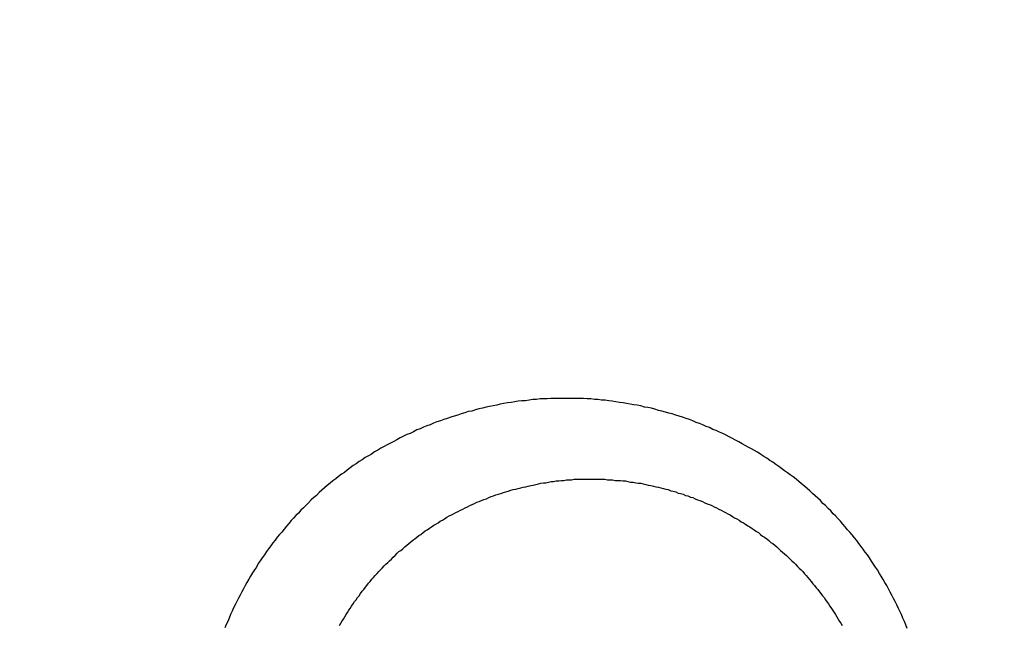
# Model space of a CAD drawing. Header units: millimetres. Extents: x -604189 to 881711, y -381903 to -7297.
# Tile 175 of 256: x -588011 to -587993, y -164960 to -164949. Entities that reach past the tile are written whole.
import ezdxf

# ---------------------------------------------------------------- set-up
doc = ezdxf.new("R2010")
doc.units = ezdxf.units.MM
doc.header["$LTSCALE"] = 100
doc.linetypes.add('0.5_0.5', pattern=[1, 0.5, -0.5])
doc.linetypes.add('ACAD_ISO04W100', pattern=[30.5, 24, -3, 0.5, -3])
doc.layers.get('Defpoints').update_dxf_attribs({"color": 30})
doc.layers.add('OPIS', color=7, linetype='Continuous')
doc.layers.add('strop osie', color=80, linetype='ACAD_ISO04W100', lineweight=5)
doc.styles.get("Standard").update_dxf_attribs({"font": 'romans.shx', "width": 0.5})
doc.dimstyles.new('1 50', dxfattribs={"dimtxt": 150, "dimasz": 80, "dimexe": 1, "dimexo": 1, "dimgap": 20, "dimtad": 1, "dimdec": 0, "dimlfac": 0.1, "dimtxsty": 'Standard', "dimblk": 'ARCHTICK', "dimcen": 200, "dimclrd": 2, "dimadec": 1, "dimazin": 0, "dimtfac": 1, "dimtdec": 0, "dimtmove": 0, "dimatfit": 3, "dimldrblk": 'ARCHTICK', "dimfxl": 120, "dimfxlon": 1, "dimtfill": 1, "dimarcsym": 0})

# ---------------------------------------------------------------- blocks, each defined once
blk = doc.blocks.new('_ArchTick')
at = {"layer": 'strop osie', "color": 0, "const_width": 0.15}
blk.add_lwpolyline([(-0.5, -0.5), (0.5, 0.5)], dxfattribs=at)
blk = doc.blocks.new('*D3294')
at = {"layer": 'Defpoints', "color": 0, "linetype": 'ByBlock', "lineweight": 5, "transparency": 16777216}
for p in [(-595783.126, -159420.303), (-593748.924, -159420.303), (-552118.935, -179940.303)]:
    blk.add_point(p, dxfattribs=at)
at = {"layer": 'OPIS', "color": 0, "linetype": 'Continuous', "lineweight": -2, "transparency": 16777216}
for p, q in [((-595723.126, -159420.303), (-595784.126, -159420.303)), ((-595723.126, -179940.303), (-595784.126, -179940.303))]:
    blk.add_line(p, q, dxfattribs=at)
at = {"layer": 'OPIS', "color": 2, "lineweight": -2, "transparency": 16777216}
blk.add_line((-595783.126, -179940.303), (-595783.126, -159420.303), dxfattribs=at)
at = {"layer": 'OPIS', "color": 2, "linetype": 'ByBlock', "lineweight": -2, "transparency": 16777216, "xscale": 80, "yscale": 80, "zscale": 80}
for p, rotation in [((-595783.126, -159420.303), 90), ((-595783.126, -179940.303), 270)]:
    blk.add_blockref('_ArchTick', p, dxfattribs=dict(at, rotation=rotation))
at = {"layer": 'OPIS', "color": 0, "linetype": 'ByBlock', "lineweight": 13, "transparency": 16777216, "insert": (-595878.126, -169680.303), "char_height": 150, "attachment_point": 5, "rotation": 90, "bg_fill": 3, "box_fill_scale": 1.1, "bg_fill_color": 256, "bg_fill_true_color": 13158600, "bg_fill_transparency": 0}
blk.add_mtext('2052', dxfattribs=at)

msp = doc.modelspace()

# ---------------------------------------------------------------- hatches: boundary and pattern name
at = {"layer": 'OPIS', "linetype": 'ByBlock', "lineweight": 15}
h = msp.add_hatch(dxfattribs=at)
h.set_pattern_fill('ANSI37', color=0, scale=80, angle=45)
h.set_pattern_definition([(90, (-306927.96, 32475.8), (-254, 0), []), (180, (-306927.96, 32475.8), (-3e-14, -254), [])])
edge = h.paths.add_edge_path()
edge.add_arc((-587934.086, -167378.931), 50, 0, 90)
edge.add_line((-587934.086, -167328.931), (-588139.086, -167328.93))
edge.add_arc((-588139.086, -167378.93), 50, 89.9996, 180)
edge.add_line((-588189.086, -167378.93), (-588189.086, -167822.93))
edge.add_arc((-588139.086, -167822.93), 50, 180, 270)
edge.add_line((-588139.086, -167872.93), (-587934.085, -167872.931))
edge.add_arc((-587934.086, -167822.931), 50, 270.0014, 360)
edge.add_line((-587884.086, -167822.931), (-587884.086, -167378.931))
edge = h.paths.add_edge_path()
edge.add_arc((-587934.086, -167378.931), 50, 0, 90)
edge.add_line((-587934.086, -167328.931), (-588139.086, -167328.93))
edge.add_arc((-588139.086, -167378.93), 50, 89.9996, 180)
edge.add_line((-588189.086, -167378.93), (-588189.086, -167822.93))
edge.add_arc((-588139.086, -167822.93), 50, 180, 270)
edge.add_line((-588139.086, -167872.93), (-587934.085, -167872.931))
edge.add_arc((-587934.086, -167822.931), 50, 270.0014, 360)
edge.add_line((-587884.086, -167822.931), (-587884.086, -167378.931))
edge = h.paths.add_edge_path()
edge.add_line((-588244.087, -167300.93), (-587769.086, -167300.93))
edge.add_line((-587769.086, -167300.93), (-587769.086, -167900.93))
edge.add_line((-587769.086, -167900.93), (-588243.789, -167900.93))
edge.add_arc((-588244.086, -167892.935), 8, 180, 272.1285, ccw=False)
edge.add_line((-588252.086, -167892.935), (-588252.086, -167308.93))
edge.add_arc((-588244.086, -167308.93), 8, 90.0036, 180, ccw=False)
h.paths.add_polyline_path([(-589864.932, -164217.829), (-589865.004, -164223.092), (-589865.079, -164228.355), (-589865.156, -164233.617), (-589865.235, -164238.88), (-589865.318, -164244.143), (-589865.402, -164249.406), (-589865.489, -164254.669), (-589865.579, -164259.931), (-589865.671, -164265.194), (-589865.766, -164270.457), (-589865.863, -164275.719), (-589865.962, -164280.982), (-589866.064, -164286.244), (-589866.169, -164291.506), (-589866.276, -164296.769), (-589866.386, -164302.031), (-589866.498, -164307.293), (-589866.613, -164312.556), (-589866.73, -164317.818), (-589866.85, -164323.08), (-589866.972, -164328.342), (-589867.097, -164333.604), (-589867.225, -164338.866), (-589867.355, -164344.127), (-589867.488, -164349.389), (-589867.623, -164354.651), (-589867.76, -164359.913), (-589867.901, -164365.174), (-589868.043, -164370.436), (-589868.189, -164375.697), (-589868.337, -164380.958), (-589868.487, -164386.22), (-589868.64, -164391.481), (-589868.795, -164396.742), (-589868.953, -164402.003), (-590219.489, -164402.003), (-590219.664, -164396.198), (-590219.835, -164390.392), (-590220.003, -164384.587), (-590220.168, -164378.781), (-590220.329, -164372.976), (-590220.488, -164367.17), (-590220.643, -164361.364), (-590220.796, -164355.558), (-590220.945, -164349.752), (-590221.092, -164343.946), (-590221.235, -164338.14), (-590221.375, -164332.334), (-590221.512, -164326.527), (-590221.646, -164320.721), (-590221.777, -164314.914), (-590221.904, -164309.108), (-590222.029, -164303.301), (-590222.151, -164297.495), (-590222.269, -164291.688), (-590222.385, -164285.881), (-590222.497, -164280.074), (-590222.606, -164274.267), (-590222.713, -164268.461), (-590222.816, -164262.653), (-590222.916, -164256.846), (-590223.014, -164251.039), (-590223.108, -164245.232), (-590223.199, -164239.425), (-590223.287, -164233.618), (-590223.372, -164227.81), (-590223.454, -164222.003), (-590223.533, -164216.196), (-590223.609, -164210.388), (-590223.682, -164204.581), (-590223.751, -164198.773), (-590223.818, -164192.966), (-590223.881, -164187.158), (-590223.941, -164181.35), (-590223.997, -164175.543), (-590224.051, -164169.735), (-590224.101, -164163.927), (-590224.147, -164158.12), (-590224.191, -164152.312), (-590224.231, -164146.504), (-590224.267, -164140.696), (-590224.301, -164134.888), (-590224.332, -164129.081), (-590224.361, -164123.273), (-590224.388, -164117.465), (-590224.413, -164111.657), (-590224.437, -164105.849), (-590224.459, -164100.041), (-590224.475, -164094.233), (-590224.48, -164088.425), (-590224.472, -164082.617), (-590224.448, -164076.809), (-590224.406, -164071.002), (-590224.347, -164065.194), (-590224.269, -164059.387), (-590224.171, -164053.58), (-590224.054, -164047.773), (-590223.917, -164041.967), (-590223.759, -164036.161), (-590223.581, -164030.356), (-590223.381, -164024.551), (-590223.159, -164018.747), (-590222.914, -164012.944), (-590222.642, -164007.143), (-590222.341, -164001.342), (-590222.009, -163995.544), (-590221.642, -163989.748), (-590221.238, -163983.954), (-590220.795, -163978.163), (-590220.304, -163972.376), (-590219.753, -163966.594), (-590219.129, -163960.82), (-590218.419, -163955.056), (-590217.605, -163949.306), (-590216.67, -163943.574), (-590215.596, -163937.865), (-590214.362, -163932.188), (-590212.941, -163926.557), (-590211.302, -163920.987), (-590209.416, -163915.495), (-590207.246, -163910.11), (-590204.744, -163904.869), (-590201.869, -163899.824), (-590198.582, -163895.036), (-590194.851, -163890.591), (-590190.671, -163886.563), (-590186.105, -163882.977), (-590181.224, -163879.833), (-590176.097, -163877.106), (-590170.784, -163874.761), (-590165.336, -163872.759), (-590159.785, -163871.064), (-590154.154, -163869.636), (-590148.468, -163868.44), (-590142.747, -163867.44), (-590137, -163866.603), (-590131.235, -163865.9), (-590125.458, -163865.297), (-590119.674, -163864.778), (-590113.884, -163864.334), (-590108.088, -163863.958), (-590102.289, -163863.646), (-590096.486, -163863.39), (-590090.681, -163863.186), (-590084.874, -163863.026), (-590079.068, -163862.906), (-590073.26, -163862.819), (-590067.453, -163862.761), (-590061.645, -163862.725), (-590055.837, -163862.707), (-590050.029, -163862.7), (-590044.221, -163862.698), (-590038.958, -163862.699), (-590033.694, -163862.704), (-590028.431, -163862.718), (-590023.167, -163862.744), (-590017.904, -163862.788), (-590012.641, -163862.852), (-590007.379, -163862.942), (-590002.117, -163863.062), (-589996.856, -163863.215), (-589991.596, -163863.407), (-589986.337, -163863.64), (-589981.081, -163863.919), (-589975.828, -163864.249), (-589970.579, -163864.634), (-589965.334, -163865.078), (-589960.096, -163865.587), (-589954.864, -163866.17), (-589949.645, -163866.847), (-589944.442, -163867.642), (-589939.263, -163868.578), (-589934.115, -163869.676), (-589929.013, -163870.965), (-589923.971, -163872.474), (-589919.009, -163874.23), (-589914.153, -163876.259), (-589909.436, -163878.591), (-589904.896, -163881.253), (-589900.585, -163884.268), (-589896.554, -163887.652), (-589892.857, -163891.394), (-589889.534, -163895.471), (-589886.574, -163899.824), (-589883.952, -163904.387), (-589881.64, -163909.114), (-589879.606, -163913.968), (-589877.817, -163918.918), (-589876.241, -163923.939), (-589874.854, -163929.016), (-589873.636, -163934.137), (-589872.564, -163939.29), (-589871.619, -163944.467), (-589870.784, -163949.663), (-589870.048, -163954.875), (-589869.397, -163960.099), (-589868.818, -163965.33), (-589868.302, -163970.568), (-589867.84, -163975.811), (-589867.421, -163981.058), (-589867.037, -163986.308), (-589866.685, -163991.559), (-589866.363, -163996.813), (-589866.067, -164002.068), (-589865.796, -164007.324), (-589865.549, -164012.582), (-589865.322, -164017.84), (-589865.116, -164023.1), (-589864.928, -164028.36), (-589864.759, -164033.621), (-589864.607, -164038.882), (-589864.472, -164044.144), (-589864.354, -164049.406), (-589864.252, -164054.668), (-589864.166, -164059.931), (-589864.096, -164065.194), (-589864.041, -164070.457), (-589864.001, -164075.72), (-589863.976, -164080.984), (-589863.964, -164086.247), (-589863.964, -164091.51), (-589863.974, -164096.774), (-589863.991, -164102.037), (-589864.012, -164107.301), (-589864.034, -164112.564), (-589864.057, -164117.828), (-589864.081, -164123.091), (-589864.107, -164128.354), (-589864.135, -164133.618), (-589864.165, -164138.881), (-589864.197, -164144.144), (-589864.232, -164149.408), (-589864.269, -164154.671), (-589864.31, -164159.934), (-589864.353, -164165.198), (-589864.399, -164170.461), (-589864.447, -164175.724), (-589864.498, -164180.987), (-589864.552, -164186.25), (-589864.609, -164191.513), (-589864.668, -164196.777), (-589864.73, -164202.04), (-589864.795, -164207.303), (-589864.862, -164212.566)])
h.paths.add_polyline_path([(-590463.924, -164407.051), (-587763.924, -164407.051), (-587763.924, -162910.783), (-590463.924, -162910.783)])
h.paths.add_polyline_path([(-590295.717, -164839.225), (-590289.91, -164839.127), (-590284.103, -164839.033), (-590278.295, -164838.942), (-590272.488, -164838.854), (-590266.681, -164838.769), (-590260.873, -164838.687), (-590255.066, -164838.608), (-590249.259, -164838.532), (-590243.451, -164838.459), (-590237.644, -164838.39), (-590231.836, -164838.323), (-590226.028, -164838.26), (-590220.221, -164838.2), (-590214.413, -164838.144), (-590208.605, -164838.09), (-590202.798, -164838.04), (-590196.99, -164837.994), (-590191.182, -164837.95), (-590185.374, -164837.91), (-590179.567, -164837.874), (-590173.759, -164837.84), (-590167.951, -164837.809), (-590162.143, -164837.78), (-590156.335, -164837.753), (-590150.527, -164837.728), (-590144.719, -164837.704), (-590138.912, -164837.682), (-590133.104, -164837.666), (-590127.296, -164837.661), (-590121.488, -164837.669), (-590115.68, -164837.693), (-590109.872, -164837.735), (-590104.065, -164837.794), (-590098.257, -164837.872), (-590092.45, -164837.97), (-590086.643, -164838.087), (-590080.837, -164838.224), (-590075.031, -164838.382), (-590069.226, -164838.56), (-590063.422, -164838.76), (-590057.618, -164838.982), (-590051.815, -164839.227), (-590046.013, -164839.499), (-590040.213, -164839.8), (-590034.415, -164840.132), (-590028.618, -164840.499), (-590022.825, -164840.903), (-590017.034, -164841.346), (-590011.246, -164841.837), (-590005.465, -164842.388), (-589999.691, -164843.012), (-589993.927, -164843.722), (-589988.176, -164844.536), (-589982.444, -164845.471), (-589976.736, -164846.545), (-589971.059, -164847.779), (-589965.428, -164849.2), (-589959.858, -164850.839), (-589954.366, -164852.725), (-589948.98, -164854.895), (-589943.739, -164857.397), (-589938.694, -164860.272), (-589933.906, -164863.559), (-589929.462, -164867.29), (-589925.433, -164871.47), (-589921.847, -164876.036), (-589918.704, -164880.917), (-589915.976, -164886.044), (-589913.631, -164891.357), (-589911.63, -164896.805), (-589909.934, -164902.356), (-589908.507, -164907.987), (-589907.31, -164913.673), (-589906.31, -164919.394), (-589905.474, -164925.141), (-589904.77, -164930.906), (-589904.168, -164936.683), (-589903.648, -164942.467), (-589903.204, -164948.257), (-589902.829, -164954.053), (-589902.516, -164959.852), (-589902.261, -164965.655), (-589902.056, -164971.46), (-589901.897, -164977.267), (-589901.776, -164983.073), (-589901.69, -164988.881), (-589901.631, -164994.688), (-589901.596, -165000.496), (-589901.577, -165006.304), (-589901.57, -165012.112), (-589901.569, -165017.92), (-589901.57, -165023.183), (-589901.575, -165028.447), (-589901.588, -165033.71), (-589901.615, -165038.974), (-589901.658, -165044.237), (-589901.723, -165049.5), (-589901.813, -165054.762), (-589901.932, -165060.024), (-589902.086, -165065.285), (-589902.277, -165070.545), (-589902.51, -165075.804), (-589902.79, -165081.06), (-589903.119, -165086.313), (-589903.504, -165091.562), (-589903.949, -165096.807), (-589904.458, -165102.045), (-589905.04, -165107.276), (-589905.717, -165112.496), (-589906.513, -165117.699), (-589907.448, -165122.878), (-589908.547, -165128.026), (-589909.836, -165133.128), (-589911.345, -165138.17), (-589913.1, -165143.132), (-589915.129, -165147.988), (-589917.461, -165152.705), (-589920.123, -165157.245), (-589923.139, -165161.556), (-589926.522, -165165.587), (-589930.265, -165169.284), (-589934.342, -165172.607), (-589938.694, -165175.567), (-589943.257, -165178.189), (-589947.985, -165180.501), (-589952.838, -165182.535), (-589957.788, -165184.324), (-589962.81, -165185.9), (-589967.887, -165187.287), (-589973.007, -165188.505), (-589978.16, -165189.577), (-589983.337, -165190.522), (-589988.534, -165191.357), (-589993.746, -165192.093), (-589998.969, -165192.744), (-590004.201, -165193.323), (-590009.439, -165193.839), (-590014.682, -165194.301), (-590019.929, -165194.72), (-590025.178, -165195.104), (-590030.43, -165195.456), (-590035.683, -165195.778), (-590040.938, -165196.074), (-590046.195, -165196.345), (-590051.452, -165196.592), (-590056.711, -165196.819), (-590061.97, -165197.025), (-590067.23, -165197.213), (-590072.491, -165197.382), (-590077.752, -165197.534), (-590083.014, -165197.669), (-590088.276, -165197.787), (-590093.539, -165197.889), (-590098.801, -165197.975), (-590104.064, -165198.045), (-590109.327, -165198.1), (-590114.591, -165198.14), (-590119.854, -165198.165), (-590125.118, -165198.177), (-590130.381, -165198.177), (-590135.644, -165198.167), (-590140.908, -165198.15), (-590146.171, -165198.129), (-590151.435, -165198.107), (-590156.698, -165198.084), (-590161.961, -165198.06), (-590167.225, -165198.034), (-590172.488, -165198.006), (-590177.752, -165197.976), (-590183.015, -165197.944), (-590188.278, -165197.909), (-590193.541, -165197.872), (-590198.805, -165197.831), (-590204.068, -165197.788), (-590209.331, -165197.742), (-590214.594, -165197.694), (-590219.858, -165197.643), (-590225.121, -165197.589), (-590230.384, -165197.532), (-590235.647, -165197.473), (-590240.91, -165197.411), (-590246.173, -165197.346), (-590251.436, -165197.279), (-590256.699, -165197.209), (-590261.962, -165197.137), (-590267.225, -165197.062), (-590272.488, -165196.985), (-590277.751, -165196.906), (-590283.014, -165196.823), (-590288.276, -165196.739), (-590293.539, -165196.652), (-590298.802, -165196.562), (-590304.064, -165196.47), (-590309.327, -165196.375), (-590314.59, -165196.278), (-590319.852, -165196.179), (-590325.115, -165196.077), (-590330.377, -165195.972), (-590335.639, -165195.865), (-590340.902, -165195.755), (-590346.164, -165195.643), (-590351.426, -165195.528), (-590356.688, -165195.411), (-590361.95, -165195.291), (-590367.212, -165195.169), (-590372.474, -165195.044), (-590377.736, -165194.916), (-590382.998, -165194.786), (-590388.26, -165194.653), (-590393.521, -165194.518), (-590398.783, -165194.381), (-590404.045, -165194.24), (-590409.306, -165194.098), (-590414.568, -165193.952), (-590419.829, -165193.804), (-590425.09, -165193.654), (-590430.351, -165193.501), (-590435.613, -165193.346), (-590440.874, -165193.188), (-590440.874, -164842.652), (-590435.068, -164842.477), (-590429.263, -164842.306), (-590423.457, -164842.138), (-590417.652, -164841.973), (-590411.846, -164841.812), (-590406.04, -164841.653), (-590400.235, -164841.498), (-590394.429, -164841.345), (-590388.623, -164841.196), (-590382.817, -164841.049), (-590377.01, -164840.906), (-590371.204, -164840.766), (-590365.398, -164840.629), (-590359.591, -164840.495), (-590353.785, -164840.364), (-590347.978, -164840.237), (-590342.172, -164840.112), (-590336.365, -164839.99), (-590330.558, -164839.872), (-590324.752, -164839.756), (-590318.945, -164839.644), (-590313.138, -164839.535), (-590307.331, -164839.428), (-590301.524, -164839.325)])
edge = h.paths.add_edge_path()
edge.add_arc((-590093.924, -162268.543), 50, 0, 90.0004)
edge.add_line((-590093.924, -162218.543), (-590298.924, -162218.545))
edge.add_arc((-590298.924, -162268.545), 50, 90.0009, 180)
edge.add_line((-590348.924, -162268.545), (-590348.924, -162712.545))
edge.add_arc((-590298.924, -162712.545), 50, 180, 270.0022)
edge.add_line((-590298.922, -162762.545), (-590093.923, -162762.543))
edge.add_arc((-590093.924, -162712.543), 50, 270.0009, 360)
edge.add_line((-590043.924, -162712.543), (-590043.924, -162268.543))
edge = h.paths.add_edge_path()
edge.add_arc((-590093.924, -161668.543), 50, 0, 90.0004)
edge.add_line((-590093.924, -161618.543), (-590298.924, -161618.545))
edge.add_arc((-590298.924, -161668.545), 50, 90.0009, 180)
edge.add_line((-590348.924, -161668.545), (-590348.924, -162112.545))
edge.add_arc((-590298.924, -162112.545), 50, 180, 270.0022)
edge.add_line((-590298.922, -162162.545), (-590093.923, -162162.543))
edge.add_arc((-590093.924, -162112.543), 50, 270.0009, 360)
edge.add_line((-590043.924, -162112.543), (-590043.924, -161668.543))
h.paths.add_polyline_path([(-590463.924, -162790.543), (-587763.924, -162790.543), (-587763.924, -161590.543), (-590463.924, -161590.543)])
edge = h.paths.add_edge_path()
edge.add_arc((-588139.086, -168270.003), 50, 89.9996, 180)
edge.add_line((-588189.086, -168270.003), (-588189.086, -168714.003))
edge.add_arc((-588139.086, -168714.003), 50, 180, 270)
edge.add_line((-588139.086, -168764.003), (-587934.085, -168764.004))
edge.add_arc((-587934.086, -168714.004), 50, 270.0014, 360)
edge.add_line((-587884.086, -168714.004), (-587884.086, -168270.004))
edge.add_arc((-587934.086, -168270.004), 50, 0, 90)
edge.add_line((-587934.086, -168220.004), (-588139.086, -168220.003))
edge = h.paths.add_edge_path()
edge.add_arc((-587934.086, -169161.078), 50, 0, 90)
edge.add_line((-587934.086, -169111.078), (-588139.086, -169111.076))
edge.add_arc((-588139.086, -169161.076), 50, 89.9996, 180)
edge.add_line((-588189.086, -169161.076), (-588189.086, -169605.076))
edge.add_arc((-588139.086, -169605.076), 50, 180, 270)
edge.add_line((-588139.086, -169655.076), (-587934.085, -169655.078))
edge.add_arc((-587934.086, -169605.078), 50, 270.0014, 360)
edge.add_line((-587884.086, -169605.078), (-587884.086, -169161.078))
edge = h.paths.add_edge_path()
edge.add_arc((-588139.086, -170052.15), 50, 89.9996, 180)
edge.add_line((-588189.086, -170052.15), (-588189.086, -170496.15))
edge.add_arc((-588139.086, -170496.15), 50, 180, 270)
edge.add_line((-588139.086, -170546.15), (-587934.085, -170546.151))
edge.add_arc((-587934.086, -170496.151), 50, 270.0014, 360)
edge.add_line((-587884.086, -170496.151), (-587884.086, -170052.151))
edge.add_arc((-587934.086, -170052.151), 50, 0, 90)
edge.add_line((-587934.086, -170002.151), (-588139.086, -170002.15))
edge = h.paths.add_edge_path()
edge.add_arc((-588139.086, -170943.223), 50, 89.9996, 180)
edge.add_line((-588189.086, -170943.223), (-588189.086, -171387.223))
edge.add_arc((-588139.086, -171387.223), 50, 180, 270)
edge.add_line((-588139.086, -171437.223), (-587934.085, -171437.224))
edge.add_arc((-587934.086, -171387.224), 50, 270.0014, 360)
edge.add_line((-587884.086, -171387.224), (-587884.086, -170943.224))
edge.add_arc((-587934.086, -170943.224), 50, 0, 90)
edge.add_line((-587934.086, -170893.224), (-588139.086, -170893.223))
h.paths.add_polyline_path([(-587763.924, -164527.291), (-590463.924, -164527.291), (-590463.924, -171970.3), (-587763.924, -171970.3)])

# ---------------------------------------------------------------- next in the draw order: dimensions: what is measured, and where the dimension line sits
at = {"layer": 'OPIS', "color": 0, "linetype": 'ByBlock', "lineweight": 13}
dim = msp.add_linear_dim(base=(-595783.126, -159420.303), p1=(-552118.935, -179940.303), p2=(-593748.924, -159420.303), angle=90, dimstyle='1 50', override={"dimtmove": 1, "dimfxl": 60, "dimarcsym": 1}, dxfattribs=at)
dim.commit()
dim.dimension.update_dxf_attribs({"geometry": '*D3294', "text_midpoint": (-595878.126, -169680.303)})

# ---------------------------------------------------------------- next in the draw order: hatches: boundary and pattern name
at = {"layer": 'OPIS', "linetype": '0.5_0.5', "lineweight": 13}
h = msp.add_hatch(dxfattribs=at)
h.set_pattern_fill('ANSI37', color=0, scale=130)
h.set_pattern_definition([(45, (-597218.54, 256668.8), (-291.85832, 291.85832), []), (135, (-597218.54, 256668.8), (-291.85832, -291.85832), [])])
edge = h.paths.add_edge_path(flags=16)
edge.add_line((-570958.916, -168985.281), (-571058.916, -168985.281))
edge.add_line((-571058.916, -168985.281), (-572598.916, -168985.281))
edge.add_line((-572598.916, -168985.281), (-572598.915, -170470.3))
edge.add_line((-572598.915, -170470.3), (-570825.763, -170470.3))
edge.add_arc((-570508.916, -170339.099), 342.937, 180, 202.49364, ccw=False)
edge.add_arc((-570508.916, -170339.099), 342.937, 90, 180, ccw=False)
edge.add_line((-570508.916, -169996.163), (-570508.916, -169764.704))
edge.add_arc((-570058.916, -168985.281), 900, 180, 240, ccw=False)
edge = h.paths.add_edge_path(flags=17)
edge.add_line((-569358.915, -170085.281), (-569358.916, -168985.281))
edge.add_line((-569358.916, -168985.281), (-569358.917, -168985.281))
edge.add_line((-569358.917, -168985.281), (-569958.916, -168985.281))
edge.add_line((-569958.916, -168985.281), (-570058.916, -168985.281))
edge.add_line((-570058.916, -168985.281), (-570058.916, -168925.281))
edge.add_line((-570058.916, -168925.281), (-569958.916, -168925.281))
edge.add_line((-569958.916, -168925.281), (-569958.916, -168865.281))
edge.add_line((-569958.916, -168865.281), (-569358.916, -168865.281))
edge.add_line((-569358.916, -168865.281), (-569358.917, -166865.281))
edge.add_line((-569358.917, -166865.281), (-574098.917, -166865.286))
edge.add_line((-574098.917, -166865.286), (-574098.914, -171970.3))
edge.add_line((-574098.914, -171970.3), (-572608.913, -171970.3))
edge.add_line((-572608.913, -171970.3), (-571504.913, -170590.3))
edge.add_line((-571504.913, -170590.3), (-572718.915, -170590.3))
edge.add_line((-572718.915, -170590.3), (-572718.916, -168865.281))
edge.add_line((-572718.916, -168865.281), (-571058.916, -168865.281))
edge.add_line((-571058.916, -168865.281), (-571058.916, -168925.281))
edge.add_line((-571058.916, -168925.281), (-570958.916, -168925.281))
edge.add_line((-570958.916, -168925.281), (-570958.916, -168985.281))
edge.add_arc((-570058.916, -168985.281), 900, 180, 240)
edge.add_line((-570508.916, -169764.704), (-570508.916, -169996.163))
edge.add_arc((-570508.916, -170339.099), 342.937, 0, 90, ccw=False)
edge.add_arc((-570508.916, -170339.099), 342.937, 208.97989, 360, ccw=False)
edge.add_line((-570808.913, -170505.253), (-570808.913, -171171.086))
edge.add_arc((-570808.913, -171220.3), 49.214, 0, 90, ccw=False)
edge.add_arc((-570808.913, -171220.3), 49.214, 270, 360, ccw=False)
edge.add_line((-570808.913, -171269.514), (-570808.913, -171970.3))
edge.add_line((-570808.913, -171970.3), (-569358.914, -171970.3))
edge.add_line((-569358.914, -171970.3), (-569358.915, -170085.281))
h.paths.add_polyline_path([(-561118.924, -159870.303), (-590334.655, -159870.303), (-590334.655, -161470.303), (-562318.924, -161470.303), (-562318.924, -172095.292), (-561118.924, -172095.291), (-561118.924, -168350.303), (-552073.919, -168350.303), (-552073.92, -167150.303), (-561118.924, -167150.303)])
h.paths.add_polyline_path([(-572856.927, -169813.68), (-569451.07, -169813.68), (-569451.07, -169408.68), (-572856.927, -169408.68)], flags=16)

# ---------------------------------------------------------------- next in the draw order: linework, layer by layer
at = {"color": 0}
for points in [[(-587995.131, -164959.758, 0), (-587995.155, -164959.698, 0), (-587995.179, -164959.638, 0), (-587995.205, -164959.578, 0), (-587995.23, -164959.518, 0), (-587995.257, -164959.458, 0), (-587995.284, -164959.408, 0), (-587995.311, -164959.348, 0), (-587995.339, -164959.288, 0), (-587995.368, -164959.238, 0), (-587995.397, -164959.178, 0), (-587995.426, -164959.128, 0), (-587995.456, -164959.068, 0), (-587995.487, -164959.008, 0), (-587995.518, -164958.958, 0), (-587995.55, -164958.908, 0), (-587995.582, -164958.848, 0), (-587995.615, -164958.798, 0), (-587995.649, -164958.738, 0), (-587995.683, -164958.688, 0), (-587995.717, -164958.638, 0), (-587995.752, -164958.588, 0), (-587995.787, -164958.528, 0), (-587995.823, -164958.478, 0), (-587995.86, -164958.428, 0), (-587995.897, -164958.378, 0), (-587995.934, -164958.328, 0), (-587995.972, -164958.278, 0), (-587996.01, -164958.228, 0), (-587996.049, -164958.178, 0), (-587996.088, -164958.128, 0), (-587996.128, -164958.078, 0), (-587996.169, -164958.038, 0), (-587996.209, -164957.988, 0), (-587996.251, -164957.938, 0), (-587996.292, -164957.888, 0), (-587996.334, -164957.848, 0), (-587996.377, -164957.798, 0), (-587996.42, -164957.758, 0), (-587996.463, -164957.708, 0), (-587996.507, -164957.668, 0), (-587996.552, -164957.618, 0), (-587996.597, -164957.578, 0), (-587996.642, -164957.528, 0), (-587996.687, -164957.488, 0), (-587996.733, -164957.448, 0), (-587996.78, -164957.408, 0), (-587996.827, -164957.358, 0), (-587996.874, -164957.318, 0), (-587996.922, -164957.278, 0), (-587996.97, -164957.238, 0), (-587997.018, -164957.198, 0), (-587997.067, -164957.158, 0), (-587997.117, -164957.118, 0), (-587997.166, -164957.078, 0), (-587997.216, -164957.048, 0), (-587997.267, -164957.008, 0), (-587997.317, -164956.968, 0), (-587997.369, -164956.938, 0), (-587997.42, -164956.898, 0), (-587997.472, -164956.858, 0), (-587997.524, -164956.828, 0), (-587997.576, -164956.788, 0), (-587997.629, -164956.758, 0), (-587997.682, -164956.728, 0), (-587997.736, -164956.688, 0), (-587997.79, -164956.658, 0), (-587997.844, -164956.628, 0), (-587997.898, -164956.598, 0), (-587997.953, -164956.568, 0), (-587998.008, -164956.538, 0), (-587998.063, -164956.508, 0), (-587998.119, -164956.478, 0), (-587998.175, -164956.448, 0), (-587998.231, -164956.418, 0), (-587998.287, -164956.388, 0), (-587998.344, -164956.358, 0), (-587998.401, -164956.338, 0), (-587998.458, -164956.308, 0), (-587998.516, -164956.288, 0), (-587998.573, -164956.258, 0), (-587998.631, -164956.238, 0), (-587998.69, -164956.208, 0), (-587998.748, -164956.188, 0), (-587998.807, -164956.168, 0), (-587998.865, -164956.138, 0), (-587998.925, -164956.118, 0), (-587998.984, -164956.098, 0), (-587999.043, -164956.078, 0), (-587999.103, -164956.058, 0), (-587999.163, -164956.038, 0), (-587999.223, -164956.018, 0), (-587999.283, -164956.008, 0), (-587999.344, -164955.988, 0), (-587999.404, -164955.968, 0), (-587999.465, -164955.958, 0), (-587999.526, -164955.938, 0), (-587999.587, -164955.918, 0), (-587999.648, -164955.908, 0), (-587999.71, -164955.898, 0), (-587999.771, -164955.878, 0), (-587999.833, -164955.868, 0), (-587999.895, -164955.858, 0), (-587999.956, -164955.848, 0), (-588000.018, -164955.838, 0), (-588000.081, -164955.828, 0), (-588000.143, -164955.818, 0), (-588000.205, -164955.808, 0), (-588000.268, -164955.798, 0), (-588000.33, -164955.788, 0), (-588000.393, -164955.778, 0), (-588000.455, -164955.778, 0), (-588000.518, -164955.768, 0), (-588000.581, -164955.768, 0), (-588000.644, -164955.758, 0), (-588000.707, -164955.758, 0), (-588000.77, -164955.748, 0), (-588000.833, -164955.748, 0), (-588000.896, -164955.748, 0), (-588000.959, -164955.748, 0), (-588001.022, -164955.748, 0), (-588001.085, -164955.748, 0), (-588001.148, -164955.748, 0), (-588001.212, -164955.748, 0), (-588001.275, -164955.748, 0), (-588001.338, -164955.748, 0), (-588001.401, -164955.758, 0), (-588001.464, -164955.758, 0), (-588001.528, -164955.758, 0), (-588001.591, -164955.768, 0), (-588001.654, -164955.768, 0), (-588001.717, -164955.778, 0), (-588001.78, -164955.788, 0), (-588001.843, -164955.788, 0), (-588001.906, -164955.798, 0), (-588001.969, -164955.808, 0), (-588002.032, -164955.818, 0), (-588002.094, -164955.828, 0), (-588002.157, -164955.838, 0), (-588002.22, -164955.848, 0), (-588002.282, -164955.868, 0), (-588002.344, -164955.878, 0), (-588002.407, -164955.888, 0), (-588002.469, -164955.898, 0), (-588002.531, -164955.918, 0), (-588002.593, -164955.928, 0), (-588002.654, -164955.948, 0), (-588002.716, -164955.968, 0), (-588002.777, -164955.978, 0), (-588002.839, -164955.998, 0), (-588002.9, -164956.018, 0), (-588002.961, -164956.038, 0), (-588003.022, -164956.058, 0), (-588003.082, -164956.078, 0), (-588003.143, -164956.098, 0), (-588003.203, -164956.118, 0), (-588003.263, -164956.138, 0), (-588003.323, -164956.158, 0), (-588003.382, -164956.178, 0), (-588003.442, -164956.208, 0), (-588003.501, -164956.228, 0), (-588003.56, -164956.248, 0), (-588003.618, -164956.278, 0), (-588003.677, -164956.298, 0), (-588003.735, -164956.328, 0), (-588003.793, -164956.358, 0), (-588003.851, -164956.378, 0), (-588003.908, -164956.408, 0), (-588003.965, -164956.438, 0), (-588004.022, -164956.468, 0), (-588004.078, -164956.498, 0), (-588004.135, -164956.528, 0), (-588004.191, -164956.558, 0), (-588004.246, -164956.588, 0), (-588004.301, -164956.618, 0), (-588004.356, -164956.648, 0), (-588004.411, -164956.678, 0), (-588004.465, -164956.718, 0), (-588004.519, -164956.748, 0), (-588004.573, -164956.778, 0), (-588004.626, -164956.818, 0), (-588004.679, -164956.848, 0), (-588004.731, -164956.888, 0), (-588004.783, -164956.918, 0), (-588004.835, -164956.958, 0), (-588004.886, -164956.998, 0), (-588004.937, -164957.038, 0), (-588004.988, -164957.068, 0), (-588005.038, -164957.108, 0), (-588005.087, -164957.148, 0), (-588005.137, -164957.188, 0), (-588005.185, -164957.228, 0), (-588005.234, -164957.268, 0), (-588005.282, -164957.308, 0), (-588005.329, -164957.348, 0), (-588005.376, -164957.388, 0), (-588005.423, -164957.438, 0), (-588005.469, -164957.478, 0), (-588005.515, -164957.518, 0), (-588005.56, -164957.568, 0), (-588005.605, -164957.608, 0), (-588005.649, -164957.658, 0), (-588005.693, -164957.698, 0), (-588005.737, -164957.748, 0), (-588005.78, -164957.788, 0), (-588005.822, -164957.838, 0), (-588005.864, -164957.878, 0), (-588005.906, -164957.928, 0), (-588005.947, -164957.978, 0), (-588005.988, -164958.028, 0), (-588006.028, -164958.078, 0), (-588006.068, -164958.118, 0), (-588006.107, -164958.168, 0), (-588006.145, -164958.218, 0), (-588006.184, -164958.268, 0), (-588006.221, -164958.318, 0), (-588006.259, -164958.368, 0), (-588006.295, -164958.418, 0), (-588006.331, -164958.478, 0), (-588006.367, -164958.528, 0), (-588006.402, -164958.578, 0), (-588006.437, -164958.628, 0), (-588006.471, -164958.688, 0), (-588006.505, -164958.738, 0), (-588006.538, -164958.788, 0), (-588006.57, -164958.848, 0), (-588006.602, -164958.898, 0), (-588006.634, -164958.958, 0), (-588006.665, -164959.008, 0), (-588006.695, -164959.068, 0), (-588006.725, -164959.118, 0), (-588006.755, -164959.178, 0), (-588006.784, -164959.228, 0), (-588006.812, -164959.288, 0), (-588006.84, -164959.348, 0), (-588006.867, -164959.398, 0), (-588006.893, -164959.458, 0), (-588006.92, -164959.518, 0), (-588006.945, -164959.578, 0), (-588006.97, -164959.638, 0), (-588006.995, -164959.688, 0), (-588007.018, -164959.748, 0)], [(-588005.021, -164959.708, 0), (-588004.999, -164959.668, 0), (-588004.976, -164959.628, 0), (-588004.954, -164959.598, 0), (-588004.93, -164959.558, 0), (-588004.907, -164959.518, 0), (-588004.883, -164959.478, 0), (-588004.859, -164959.438, 0), (-588004.834, -164959.408, 0), (-588004.81, -164959.368, 0), (-588004.784, -164959.328, 0), (-588004.759, -164959.288, 0), (-588004.733, -164959.258, 0), (-588004.707, -164959.218, 0), (-588004.68, -164959.188, 0), (-588004.654, -164959.148, 0), (-588004.626, -164959.108, 0), (-588004.599, -164959.078, 0), (-588004.571, -164959.038, 0), (-588004.543, -164959.008, 0), (-588004.515, -164958.968, 0), (-588004.486, -164958.938, 0), (-588004.457, -164958.898, 0), (-588004.427, -164958.868, 0), (-588004.398, -164958.838, 0), (-588004.368, -164958.798, 0), (-588004.338, -164958.768, 0), (-588004.307, -164958.738, 0), (-588004.276, -164958.708, 0), (-588004.245, -164958.668, 0), (-588004.214, -164958.638, 0), (-588004.182, -164958.608, 0), (-588004.15, -164958.578, 0), (-588004.118, -164958.548, 0), (-588004.085, -164958.518, 0), (-588004.052, -164958.488, 0), (-588004.019, -164958.448, 0), (-588003.986, -164958.418, 0), (-588003.952, -164958.398, 0), (-588003.919, -164958.368, 0), (-588003.884, -164958.338, 0), (-588003.85, -164958.308, 0), (-588003.815, -164958.278, 0), (-588003.781, -164958.248, 0), (-588003.745, -164958.218, 0), (-588003.71, -164958.198, 0), (-588003.674, -164958.168, 0), (-588003.639, -164958.138, 0), (-588003.602, -164958.118, 0), (-588003.566, -164958.088, 0), (-588003.529, -164958.058, 0), (-588003.493, -164958.038, 0), (-588003.456, -164958.008, 0), (-588003.418, -164957.988, 0), (-588003.381, -164957.958, 0), (-588003.343, -164957.938, 0), (-588003.305, -164957.918, 0), (-588003.267, -164957.888, 0), (-588003.229, -164957.868, 0), (-588003.19, -164957.848, 0), (-588003.151, -164957.818, 0), (-588003.112, -164957.798, 0), (-588003.073, -164957.778, 0), (-588003.034, -164957.758, 0), (-588002.994, -164957.738, 0), (-588002.954, -164957.718, 0), (-588002.914, -164957.698, 0), (-588002.874, -164957.678, 0), (-588002.834, -164957.658, 0), (-588002.793, -164957.638, 0), (-588002.752, -164957.618, 0), (-588002.712, -164957.598, 0), (-588002.671, -164957.578, 0), (-588002.629, -164957.558, 0), (-588002.588, -164957.548, 0), (-588002.547, -164957.528, 0), (-588002.505, -164957.508, 0), (-588002.463, -164957.498, 0), (-588002.421, -164957.478, 0), (-588002.379, -164957.458, 0), (-588002.337, -164957.448, 0), (-588002.295, -164957.428, 0), (-588002.252, -164957.418, 0), (-588002.209, -164957.408, 0), (-588002.167, -164957.388, 0), (-588002.124, -164957.378, 0), (-588002.081, -164957.368, 0), (-588002.038, -164957.348, 0), (-588001.995, -164957.338, 0), (-588001.951, -164957.328, 0), (-588001.908, -164957.318, 0), (-588001.864, -164957.308, 0), (-588001.821, -164957.298, 0), (-588001.777, -164957.288, 0), (-588001.733, -164957.278, 0), (-588001.689, -164957.268, 0), (-588001.646, -164957.258, 0), (-588001.602, -164957.248, 0), (-588001.557, -164957.238, 0), (-588001.513, -164957.228, 0), (-588001.469, -164957.218, 0), (-588001.425, -164957.218, 0), (-588001.38, -164957.208, 0), (-588001.336, -164957.198, 0), (-588001.291, -164957.198, 0), (-588001.247, -164957.188, 0), (-588001.202, -164957.188, 0), (-588001.158, -164957.178, 0), (-588001.113, -164957.178, 0), (-588001.068, -164957.168, 0), (-588001.024, -164957.168, 0), (-588000.979, -164957.168, 0), (-588000.934, -164957.158, 0), (-588000.889, -164957.158, 0), (-588000.845, -164957.158, 0), (-588000.8, -164957.158, 0), (-588000.755, -164957.158, 0), (-588000.71, -164957.158, 0), (-588000.665, -164957.158, 0), (-588000.62, -164957.158, 0), (-588000.576, -164957.158, 0), (-588000.531, -164957.158, 0), (-588000.486, -164957.158, 0), (-588000.441, -164957.158, 0), (-588000.396, -164957.158, 0), (-588000.352, -164957.168, 0), (-588000.307, -164957.168, 0), (-588000.262, -164957.168, 0), (-588000.217, -164957.178, 0), (-588000.173, -164957.178, 0), (-588000.128, -164957.178, 0), (-588000.084, -164957.188, 0), (-588000.039, -164957.188, 0), (-587999.995, -164957.198, 0), (-587999.95, -164957.208, 0), (-587999.906, -164957.208, 0), (-587999.861, -164957.218, 0), (-587999.817, -164957.228, 0), (-587999.773, -164957.228, 0), (-587999.729, -164957.238, 0), (-587999.685, -164957.248, 0), (-587999.641, -164957.258, 0), (-587999.597, -164957.268, 0), (-587999.553, -164957.278, 0), (-587999.509, -164957.288, 0), (-587999.466, -164957.298, 0), (-587999.422, -164957.308, 0), (-587999.379, -164957.318, 0), (-587999.335, -164957.328, 0), (-587999.292, -164957.338, 0), (-587999.249, -164957.358, 0), (-587999.206, -164957.368, 0), (-587999.163, -164957.378, 0), (-587999.12, -164957.398, 0), (-587999.077, -164957.408, 0), (-587999.035, -164957.418, 0), (-587998.992, -164957.438, 0), (-587998.95, -164957.448, 0), (-587998.908, -164957.468, 0), (-587998.866, -164957.478, 0), (-587998.824, -164957.498, 0), (-587998.782, -164957.518, 0), (-587998.741, -164957.528, 0), (-587998.699, -164957.548, 0), (-587998.658, -164957.568, 0), (-587998.617, -164957.588, 0), (-587998.576, -164957.598, 0), (-587998.535, -164957.618, 0), (-587998.494, -164957.638, 0), (-587998.454, -164957.658, 0), (-587998.413, -164957.678, 0), (-587998.373, -164957.698, 0), (-587998.333, -164957.718, 0), (-587998.294, -164957.738, 0), (-587998.254, -164957.758, 0), (-587998.215, -164957.778, 0), (-587998.176, -164957.808, 0), (-587998.137, -164957.828, 0), (-587998.098, -164957.848, 0), (-587998.059, -164957.868, 0), (-587998.021, -164957.898, 0), (-587997.983, -164957.918, 0), (-587997.945, -164957.938, 0), (-587997.907, -164957.968, 0), (-587997.87, -164957.988, 0), (-587997.832, -164958.018, 0), (-587997.795, -164958.038, 0), (-587997.758, -164958.068, 0), (-587997.722, -164958.088, 0), (-587997.686, -164958.118, 0), (-587997.649, -164958.148, 0), (-587997.614, -164958.168, 0), (-587997.578, -164958.198, 0), (-587997.542, -164958.228, 0), (-587997.507, -164958.258, 0), (-587997.472, -164958.278, 0), (-587997.438, -164958.308, 0), (-587997.403, -164958.338, 0), (-587997.369, -164958.368, 0), (-587997.335, -164958.398, 0), (-587997.302, -164958.428, 0), (-587997.268, -164958.458, 0), (-587997.235, -164958.488, 0), (-587997.202, -164958.518, 0), (-587997.17, -164958.548, 0), (-587997.137, -164958.578, 0), (-587997.105, -164958.608, 0), (-587997.074, -164958.638, 0), (-587997.042, -164958.678, 0), (-587997.011, -164958.708, 0), (-587996.98, -164958.738, 0), (-587996.95, -164958.768, 0), (-587996.919, -164958.808, 0), (-587996.889, -164958.838, 0), (-587996.859, -164958.868, 0), (-587996.83, -164958.908, 0), (-587996.801, -164958.938, 0), (-587996.772, -164958.978, 0), (-587996.744, -164959.008, 0), (-587996.715, -164959.048, 0), (-587996.687, -164959.078, 0), (-587996.66, -164959.118, 0), (-587996.633, -164959.148, 0), (-587996.606, -164959.188, 0), (-587996.579, -164959.218, 0), (-587996.553, -164959.258, 0), (-587996.527, -164959.298, 0), (-587996.501, -164959.328, 0), (-587996.476, -164959.368, 0), (-587996.451, -164959.408, 0), (-587996.426, -164959.448, 0), (-587996.402, -164959.478, 0), (-587996.378, -164959.518, 0), (-587996.354, -164959.558, 0), (-587996.331, -164959.598, 0), (-587996.308, -164959.638, 0), (-587996.286, -164959.668, 0), (-587996.263, -164959.708, 0)]]:
    msp.add_polyline3d(points, dxfattribs=at)

doc.saveas('drawing.dxf')
